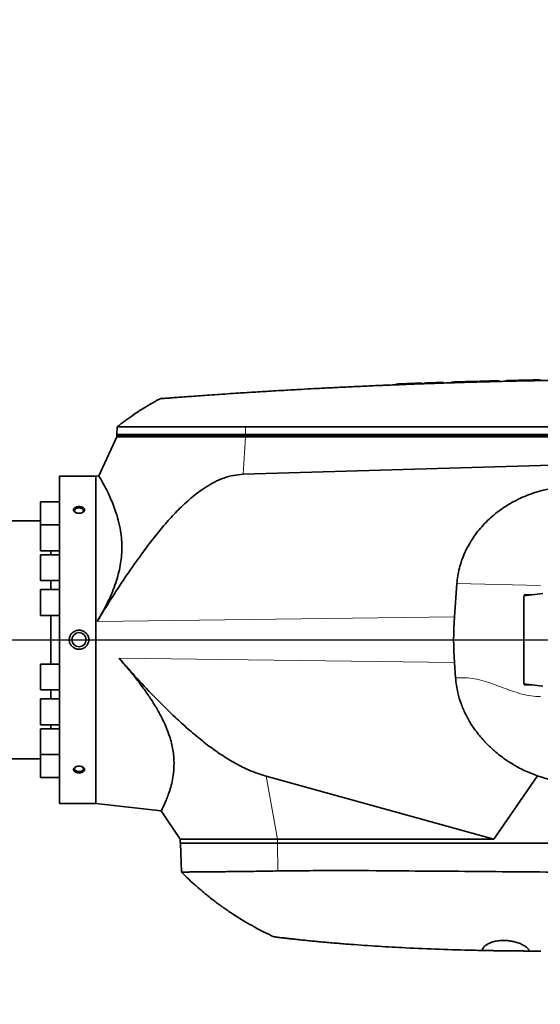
# Model space of a CAD drawing. Header units: millimetres. Extents: x 0 to 11920, y 0 to 8400.
# Tile 43 of 47: x 9876 to 10249, y 4614 to 5318. Entities that reach past the tile are written whole.
import ezdxf

# ---------------------------------------------------------------- set-up
doc = ezdxf.new("R2010")
doc.units = ezdxf.units.MM
doc.header["$LTSCALE"] = 20
doc.layers.add('THICK_LINE', color=7, linetype='Continuous')
doc.styles.add('SLDTEXTSTYLE0', font='TXT', dxfattribs={"width": 0.605})
doc.dimstyles.new('SLDDIMSTYLE0', dxfattribs={"dimtxt": 70, "dimasz": 70, "dimexe": 0, "dimexo": 0.0625, "dimgap": 17.5, "dimtad": 1, "dimdec": 4, "dimlfac": 20, "dimzin": 12, "dimdsep": 46, "dimtxsty": 'SLDTEXTSTYLE0', "dimsah": 1, "dimcen": 0.09, "dimadec": 1, "dimazin": 3, "dimtfac": 1, "dimtofl": 0, "dimtmove": 0, "dimatfit": 3, "dimfxl": 1, "dimfrac": 2, "dimtolj": 1, "dimtzin": 12, "dimarcsym": 0})
doc.dimstyles.new('SLDDIMSTYLE1', dxfattribs={"dimtxt": 70, "dimasz": 70, "dimexe": 0, "dimexo": 0.0625, "dimgap": 17.5, "dimtad": 1, "dimdec": 1, "dimrnd": 1e-09, "dimzin": 12, "dimdsep": 46, "dimtxsty": 'SLDTEXTSTYLE0', "dimsah": 1, "dimcen": 0, "dimadec": 0, "dimazin": 3, "dimtfac": 1, "dimtofl": 0, "dimtmove": 0, "dimatfit": 3, "dimfxl": 1, "dimfrac": 2, "dimtolj": 1, "dimtzin": 12, "dimarcsym": 0})

# ---------------------------------------------------------------- blocks, each defined once
blk = doc.blocks.new('_D')
at = {"layer": 'THICK_LINE'}
for p, q in [((10790.83, 4875.03), (11665.94, 4875.03)), ((5806.54, 4370.76), (5712.48, 4354.17))]:
    blk.add_line(p, q, dxfattribs=at)
blk.add_arc((8666.42, 4875.03), 2969.52, 190, 0, dxfattribs=at)
for points in [[(11635.94, 4875.03), (11625.12, 4805.15), (11645.11, 4804.92)], [(5742.02, 4359.38), (5745.16, 4288.74), (5764.82, 4292.44)]]:
    blk.add_solid(points, dxfattribs=at)
at = {"layer": 'THICK_LINE', "insert": (8818.29, 1998.04), "char_height": 70, "attachment_point": 1, "rotation": 5, "style": 'SLDTEXTSTYLE0'}
blk.add_mtext('170°', dxfattribs=at)
blk = doc.blocks.new('_D_1')
at = {"layer": 'THICK_LINE'}
for p, q in [((5806.54, 5379.3), (5711.99, 5395.98)), ((10790.83, 4875.03), (11666.43, 4875.03))]:
    blk.add_line(p, q, dxfattribs=at)
blk.add_arc((8666.42, 4875.03), 2970.01, 0, 170, dxfattribs=at)
for points in [[(5741.54, 5390.77), (5764.33, 5457.7), (5744.68, 5461.41)], [(11636.43, 4875.03), (11645.61, 4945.14), (11625.61, 4944.91)]]:
    blk.add_solid(points, dxfattribs=at)
at = {"layer": 'THICK_LINE', "insert": (8834.06, 7932.3), "char_height": 70, "attachment_point": 1, "rotation": 355, "style": 'SLDTEXTSTYLE0'}
blk.add_mtext('170°', dxfattribs=at)
blk = doc.blocks.new('_D_3')
at = {"layer": 'THICK_LINE'}
blk.add_line((10389.85, 7162.45), (8666.42, 4875.03), dxfattribs=at)
blk.add_solid([(10389.85, 7162.45), (10339.74, 7112.56), (10355.71, 7100.53)], dxfattribs=at)
at = {"layer": 'THICK_LINE', "insert": (9370.25, 5959.08), "char_height": 70, "attachment_point": 1, "rotation": 53.00438, "style": 'SLDTEXTSTYLE0'}
blk.add_mtext('R2864', dxfattribs=at)

msp = doc.modelspace()

# ---------------------------------------------------------------- linework, layer by layer
at = {"color": 7, "linetype": 'Continuous', "lineweight": 35}
for p, q in [((10219.175742, 5060.1484395), (10219.175742, 5059.6484395)), ((10224.419742, 5060.2740194), (10224.419742, 5059.7740194)), ((10233.0070757, 5060.4667427), (10233.4454082, 5060.4761498)), ((10233.0070757, 5060.4667427), (10233.0070757, 5059.9667427)), ((10233.4454082, 5060.4761498), (10233.4454082, 5059.9761498)), ((10242.032742, 5060.6520122), (10242.032742, 5060.1520122)), ((10248.416742, 5060.7723571), (10248.416742, 5060.2723571)), ((10145.4177444, 5057.7499804), (10145.4177444, 5057.2482915)), ((10148.098401, 5057.8559099), (10148.098401, 5057.3559099)), ((10149.0260484, 5057.8929165), (10149.6357419, 5057.9170884)), ((10149.0260484, 5057.8929165), (10149.0260484, 5057.3929165)), ((10149.6357419, 5057.9173698), (10149.6357419, 5057.4215248)), ((10164.170742, 5058.4705658), (10160.237742, 5058.3253565)), ((10164.170742, 5058.4705658), (10164.170742, 5057.9705658)), ((10165.424742, 5058.5161559), (10165.424742, 5058.0161559)), ((10179.389742, 5059.00072), (10179.389742, 5058.50072)), ((10185.2037445, 5059.1902968), (10185.2037445, 5058.690235)), ((10187.884401, 5059.2746988), (10187.884401, 5058.7746988)), ((10188.8120484, 5059.3036667), (10189.4217419, 5059.3225554)), ((10188.8120484, 5059.3036667), (10188.8120484, 5058.8036667)), ((10189.4217419, 5059.3227859), (10189.4217419, 5058.8260324)), ((10194.8627175, 5059.4879639), (10195.0150243, 5059.4925546)), ((10203.956742, 5059.7501015), (10200.023742, 5059.6389638)), ((10203.956742, 5059.7501015), (10203.956742, 5059.2501015)), ((10205.210742, 5059.7848289), (10205.210742, 5059.2848289)), ((9946.1396035, 5027.2046715), (9945.9589141, 5022.0304045)), ((9945.9239933, 5020.0304045), (9932.948475, 4992.2043156)), ((9945.9589141, 5022.0304045), (9945.9239933, 5021.0304045)), ((9945.9239933, 5021.0304045), (9945.9239933, 5020.0304045)), ((10037.8821389, 5021.0304045), (9945.9239933, 5021.0304045)), ((9945.9239933, 5020.0304045), (10037.8821389, 5020.0304045)), ((10357.737726, 5021.0304045), (10037.8821389, 5021.0304045)), ((10037.8821389, 5020.0304045), (10363.9239933, 5020.0304045)), ((10291.8148436, 5000.8230357), (10036.334266, 4993.3057137)), ((9930.9239933, 4992.0304045), (9904.9239933, 4992.0304045)), ((9904.9239933, 4758.0304045), (9904.9239933, 4992.0304045)), ((9933.0243217, 4992.2697067), (9930.9239933, 4992.0304045)), ((9930.9239933, 4992.0304045), (9930.9239933, 4758.0304045)), ((9904.9239933, 4973.4810211), (9891.4239933, 4973.4810211)), ((9891.4239933, 4957.1124029), (9891.4239933, 4973.4810211)), ((9891.4239933, 4960.0304045), (9720.5748384, 4960.0304045)), ((9904.9239933, 4957.1124029), (9891.4239933, 4957.1124029)), ((9891.4239933, 4938.6124029), (9891.4239933, 4957.1124029)), ((9891.4239933, 4938.6124029), (9904.9239933, 4938.6124029)), ((9904.9239933, 4935.7804045), (9891.4239933, 4935.7804045)), ((9891.4239933, 4917.2804045), (9891.4239933, 4935.7804045)), ((9898.6925298, 4938.6124029), (9898.6925298, 4935.7804045)), ((9891.4239933, 4917.2804045), (9904.9239933, 4917.2804045)), ((9898.6925298, 4917.2804045), (9898.6925298, 4910.9387661)), ((10189.0012645, 4915.2134148), (10187.2646839, 4891.3278682)), ((9904.9239933, 4910.9387661), (9891.4239933, 4910.9387661)), ((9891.4239933, 4892.4387661), (9891.4239933, 4910.9387661)), ((10250.3938955, 4908.1172764), (10236.9324977, 4906.5322835)), ((10236.9324977, 4875.0304045), (10236.9324977, 4906.5322835)), ((10237.4218101, 4907.4587666), (10242.6769009, 4907.20865)), ((10237.4218101, 4906.5898969), (10237.4218101, 4907.4587666)), ((10237.4218101, 4907.4587666), (10238.0417892, 4906.6628955)), ((9891.4239933, 4892.4387661), (9904.9239933, 4892.4387661)), ((9898.6925298, 4892.4387661), (9898.6925298, 4857.6220428)), ((10236.9324977, 4843.5285254), (10236.9324977, 4875.0304045)), ((9904.9239933, 4857.6220428), (9891.4239933, 4857.6220428)), ((9891.4239933, 4857.6220428), (9891.4239933, 4839.1220428)), ((10187.2646839, 4858.7329407), (10188.0613969, 4847.7746673)), ((10250.3938955, 4841.9435325), (10236.9324977, 4843.5285254)), ((10237.4218101, 4842.6020423), (10237.4218101, 4843.470912)), ((10237.4218101, 4842.6020423), (10238.0417892, 4843.3979135)), ((10237.4218101, 4842.6020423), (10242.6769009, 4842.8521589)), ((9891.4239933, 4839.1220428), (9904.9239933, 4839.1220428)), ((9898.6925298, 4839.1220428), (9898.6925298, 4832.7804045)), ((9904.9239933, 4832.7804045), (9891.4239933, 4832.7804045)), ((9891.4239933, 4832.7804045), (9891.4239933, 4814.2804045)), ((9891.4239933, 4814.2804045), (9904.9239933, 4814.2804045)), ((9898.6925298, 4814.2804045), (9898.6925298, 4811.448406)), ((9904.9239933, 4811.448406), (9891.4239933, 4811.448406)), ((9891.4239933, 4811.448406), (9891.4239933, 4792.948406)), ((9891.4239933, 4792.948406), (9904.9239933, 4792.948406)), ((9891.4239933, 4792.948406), (9891.4239933, 4776.5797879)), ((9720.5748384, 4790.0304045), (9891.4239933, 4790.0304045)), ((9891.4239933, 4776.5797879), (9904.9239933, 4776.5797879)), ((10052.7666096, 4777.4643921), (10215.3809508, 4732.5304045)), ((10246.643504, 4777.795599), (10215.3809508, 4732.5304045)), ((9904.9239933, 4758.0304045), (9930.9239933, 4758.0304045)), ((9930.9239933, 4758.0304045), (9977.6369689, 4752.7081332)), ((9977.5930728, 4752.7390751), (9991.2239933, 4732.5304045)), ((9991.2239933, 4732.5304045), (9991.2239933, 4729.5304045)), ((10060.8589537, 4732.5304045), (9991.2239933, 4732.5304045)), ((10060.8589537, 4729.5304045), (9991.2239933, 4729.5304045)), ((9991.3287556, 4729.5304045), (9992.0462916, 4708.9828618)), ((10215.3809508, 4732.5304045), (10060.8589537, 4732.5304045)), ((10283.470927, 4729.5304045), (10060.8589537, 4729.5304045)), ((10248.9239933, 4652.5304045), (10240.7240475, 4652.5466425))]:
    msp.add_line(p, q, dxfattribs=at)
at = {"color": 8, "linetype": 'Continuous', "lineweight": 18}
for p, q in [((10160.237742, 5058.3253565), (10160.237742, 5057.8253565)), ((10200.023742, 5059.6389638), (10200.023742, 5059.1389638)), ((10037.9092529, 5027.2815546), (10037.8864763, 5022.0304045)), ((10037.8864763, 5022.0304045), (9945.9589141, 5022.0304045)), ((10036.334266, 4993.3057137), (10037.8821389, 5020.0304045)), ((10037.8864763, 5022.0304045), (10037.8821389, 5021.0304045)), ((10037.8821389, 5021.0304045), (10037.8821389, 5020.0304045)), ((10357.7420635, 5022.0304045), (10037.8864763, 5022.0304045)), ((10248.8391977, 4913.7217499), (10189.0012645, 4915.2134148)), ((10187.2646839, 4891.3278682), (9931.8046139, 4888.0834537)), ((10187.2646839, 4858.7329407), (9947.557252, 4861.7772923)), ((10052.7666096, 4777.4643921), (10060.8589537, 4732.5304045)), ((10060.8589537, 4729.5304045), (10060.8589537, 4732.5304045)), ((10061.0709664, 4709.7916802), (10060.8869253, 4729.5304045))]:
    msp.add_line(p, q, dxfattribs=at)
at = {"color": 7, "linetype": 'Continuous', "lineweight": 35, "flags": 128}
for points in [[(10357.7645055, 5027.2044238), (10197.0487074, 5027.2402294), (10037.9092529, 5027.2815546)], [(9916.8399112, 4965.7395933), (9916.5328906, 4965.9177459), (9915.94773, 4966.4629861), (9915.6850937, 4967.0943491), (9915.7734425, 4967.7434171), (9916.2032023, 4968.3398533), (9916.927802, 4968.8190248), (9917.86872, 4969.1290057), (9918.9239933, 4969.2362049)], [(9918.9239933, 4969.2362049), (9919.9792666, 4969.1290057), (9920.9201846, 4968.8190248), (9921.6447844, 4968.3398533), (9922.0745442, 4967.7434171), (9922.1628929, 4967.0943491), (9921.9002566, 4966.4629861), (9921.315096, 4965.9177459), (9921.0080754, 4965.7395933)], [(9916.8399112, 4784.3212156), (9916.5328906, 4784.1430631), (9915.94773, 4783.5978229), (9915.6850937, 4782.9664598), (9915.7734425, 4782.3173918), (9916.2032023, 4781.7209556), (9916.927802, 4781.2417842), (9917.86872, 4780.9318032), (9918.9239933, 4780.824604)], [(9918.9239933, 4780.824604), (9919.9792666, 4780.9318032), (9920.9201846, 4781.2417842), (9921.6447844, 4781.7209556), (9922.0745442, 4782.3173918), (9922.1628929, 4782.9664598), (9921.9002566, 4783.5978229), (9921.315096, 4784.1430631), (9921.0080754, 4784.3212156)]]:
    msp.add_lwpolyline(points, dxfattribs=at)
at = {"color": 7, "linetype": 'Continuous', "lineweight": 35}
msp.add_circle((9918.9239933, 4875.0304045), 5.1, dxfattribs=at)
for start, end in [(91.4044882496, 91.578489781), (91.2321649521, 91.3391523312), (91.1197211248, 91.2267039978), (91.0401904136, 91.1197211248), (92.1389527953, 92.2902686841), (91.9002546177, 92.0743018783), (91.6431225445, 91.7943934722)]:
    msp.add_arc((10331.9239933, 461.5304045), 4600, start, end, dxfattribs=at)
msp.add_ellipse((10297.872744, 4875.0304045), major_axis=(0, 158.3023444), ratio=0.7024465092, start_param=1.4676620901, end_param=1.6739305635, dxfattribs=at)
for points, knots in [([(10331.9239933, 5061.0304045), (10325.2442794, 5061.0220394), (10312.2351916, 5061.0057479), (10293.2474229, 5060.8792542), (10275.3112669, 5060.693232), (10258.4268688, 5060.4528604), (10242.6792063, 5060.1729731), (10228.0558586, 5059.8647082), (10214.5443473, 5059.538691), (10202.0472669, 5059.2017824), (10190.114778, 5058.8489563), (10178.8452427, 5058.48715), (10168.336982, 5058.1242412), (10159.1378141, 5057.7867996), (10151.2474885, 5057.4826808), (10144.6657688, 5057.2186226), (10139.9203003, 5057.0221044), (10136.7115674, 5056.8865484), (10134.7954021, 5056.804689), (10133.501982, 5056.7489589), (10132.7968855, 5056.7184314), (10132.5279374, 5056.7067661), (10132.4175948, 5056.7019765), (10132.3705918, 5056.6999357), (10132.3502101, 5056.6990506), (10132.3413001, 5056.6986637), (10132.337391, 5056.6984939), (10132.3355133, 5056.6984123), (10128.2244412, 5056.5198691), (10120.2273045, 5056.1618043), (10108.5684196, 5055.6092906), (10097.5805032, 5055.0614301), (10087.3532813, 5054.5277218), (10078.8442328, 5054.0653839), (10071.5603072, 5053.6575156), (10064.9185056, 5053.2765528), (10058.1223308, 5052.876275), (10051.4465194, 5052.4730554), (10045.1816411, 5052.0860362), (10038.9931431, 5051.6952931), (10032.2635297, 5051.2613438), (10025.0617978, 5050.7858873), (10017.5531511, 5050.2775028), (10010.4645776, 5049.786173), (10003.8774431, 5049.3197138), (9997.8637167, 5048.8855283), (9992.4986977, 5048.4914519), (9987.8442527, 5048.1444479), (9983.947405, 5047.8502566), (9980.8690999, 5047.6154998), (9978.6073539, 5047.4416762), (9977.3203118, 5047.3422664), (9976.786414, 5047.3009345), (9976.9338463, 5047.31234), (9976.9387241, 5047.3127173)], [0, 0, 0, 0, 0.0501984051, 0.0977639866, 0.1426967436, 0.1849966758, 0.2246637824, 0.2610598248, 0.2949162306, 0.3262329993, 0.3550101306, 0.3846286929, 0.4109677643, 0.4340273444, 0.4538074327, 0.4703080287, 0.4835291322, 0.4895004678, 0.4944433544, 0.4979423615, 0.4992296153, 0.4997471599, 0.4999654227, 0.5000596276, 0.5001007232, 0.5001187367, 0.5001266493, 0.5001301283, 0.5001328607, 0.5310507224, 0.5602892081, 0.5878483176, 0.6137280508, 0.6372519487, 0.6518884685, 0.668553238, 0.6872462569, 0.7030556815, 0.718797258, 0.7344815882, 0.7501623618, 0.7708556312, 0.7916787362, 0.8124468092, 0.8331311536, 0.8539409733, 0.8747297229, 0.8954134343, 0.9161867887, 0.9370097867, 0.9576884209, 0.9784569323, 0.9992872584, 1, 1, 1, 1]), ([(10145.4686119, 5057.7499804), (10145.4642324, 5057.7498029), (10145.4564101, 5057.749486), (10145.697973, 5057.7592826), (10146.0968438, 5057.7754285), (10146.8157565, 5057.8044936), (10147.6689157, 5057.8386935), (10148.098401, 5057.8559099)], [0, 0, 0, 0, 0.1831075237, 0.3270474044, 0.473087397, 0.7347491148, 1, 1, 1, 1]), ([(10149.6416173, 5057.9173698), (10149.6397878, 5057.9172973), (10149.6287716, 5057.9168604), (10149.6810231, 5057.9189327), (10149.8034232, 5057.9237848), (10150.0072653, 5057.9318581), (10150.3725709, 5057.946307), (10150.8801752, 5057.9663387), (10151.5180812, 5057.9914121), (10152.0581127, 5058.0125779), (10152.6526852, 5058.0358084), (10153.3077038, 5058.0613113), (10154.2429351, 5058.0975848), (10155.2685486, 5058.1371264), (10156.3587589, 5058.1788665), (10157.1682502, 5058.2097112), (10158.2004696, 5058.2488591), (10159.2134951, 5058.2870499), (10159.98042, 5058.3157327), (10160.237742, 5058.3253565)], [0, 0, 0, 0, 0.0106150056, 0.0639175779, 0.1176474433, 0.1722593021, 0.2251457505, 0.3321348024, 0.3867477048, 0.4396585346, 0.4929387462, 0.5467912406, 0.6014286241, 0.7076080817, 0.7615018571, 0.8161813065, 0.8617339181, 0.9536083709, 1, 1, 1, 1]), ([(10185.2150503, 5059.1902968), (10185.2117594, 5059.1901918), (10185.1968492, 5059.1897161), (10185.2829528, 5059.1924639), (10185.4782513, 5059.1986901), (10185.7862216, 5059.2084922), (10186.3119901, 5059.225181), (10186.9967667, 5059.2468487), (10187.6612169, 5059.2676962), (10187.884401, 5059.2746988)], [0, 0, 0, 0, 0.0403694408, 0.1829025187, 0.3265812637, 0.4726183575, 0.6031267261, 0.8666930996, 1, 1, 1, 1]), ([(10189.4276184, 5059.3227859), (10189.4257885, 5059.3227292), (10189.4147661, 5059.3223876), (10189.4670372, 5059.3240077), (10189.5894979, 5059.327801), (10189.7934747, 5059.3341122), (10190.0676962, 5059.3425822), (10190.4105631, 5059.3531497), (10190.8251922, 5059.3658948), (10191.3052024, 5059.3806024), (10192.0258205, 5059.402602), (10192.8640361, 5059.4280431), (10194.0312258, 5059.4631993), (10195.0572542, 5059.4938664), (10196.1477156, 5059.5261676), (10196.9571119, 5059.5499955), (10197.9886478, 5059.5801798), (10199.0006006, 5059.6095625), (10199.7666998, 5059.6315774), (10200.023742, 5059.6389638)], [0, 0, 0, 0, 0.0106149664, 0.0639383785, 0.1176892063, 0.1723222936, 0.2252795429, 0.2786073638, 0.3323625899, 0.3869998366, 0.43992567, 0.5469945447, 0.6016484, 0.7078285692, 0.7617231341, 0.816403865, 0.8619019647, 0.9536652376, 1, 1, 1, 1]), ([(9976.9239933, 5047.3115777), (9976.2019983, 5046.9263945), (9974.8910927, 5046.2270284), (9973.1380317, 5045.2590112), (9971.7870057, 5044.4986681), (9970.6883059, 5043.8704509), (9969.5607044, 5043.2173359), (9968.1161854, 5042.3670375), (9965.7609241, 5040.9496256), (9962.3112934, 5038.7961994), (9957.6253428, 5035.7015302), (9952.0049496, 5031.7549789), (9948.0609204, 5028.6906813), (9945.9239933, 5027.0304045)], [0, 0, 0, 0, 0.0661759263, 0.1201537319, 0.1619419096, 0.1915459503, 0.222503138, 0.2673214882, 0.3270973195, 0.4447995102, 0.5961524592, 0.7811900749, 1, 1, 1, 1]), ([(10037.9092529, 5027.2815546), (10035.1996134, 5027.2788303), (10029.7645501, 5027.2733659), (10021.7395211, 5027.2667678), (10013.8438712, 5027.2584671), (10006.1365549, 5027.2518071), (9998.597585, 5027.244613), (9991.2889613, 5027.2379746), (9984.2700471, 5027.2321819), (9977.6502731, 5027.2258786), (9971.5731298, 5027.2216404), (9966.0827831, 5027.2161869), (9961.2121753, 5027.2134257), (9956.9285397, 5027.2089562), (9953.3307627, 5027.2072964), (9950.4434223, 5027.2042674), (9948.261387, 5027.2034577), (9946.8299452, 5027.2018638), (9946.1434535, 5027.2015265), (9946.209175, 5027.201541), (9946.2291233, 5027.2015454)], [0, 0, 0, 0, 0.0542140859, 0.1087439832, 0.1636165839, 0.2188038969, 0.274346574, 0.331835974, 0.3897274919, 0.4482417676, 0.5076091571, 0.5650978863, 0.6229887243, 0.6815022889, 0.7408689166, 0.798357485, 0.8562481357, 0.9147615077, 0.9741278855, 1, 1, 1, 1]), ([(10036.334266, 4993.3057137), (10033.978898, 4993.1145466), (10029.2659812, 4992.7320355), (10022.3812992, 4990.7232732), (10015.7890536, 4987.8417888), (10009.526323, 4984.2030464), (10002.2811776, 4979.0654881), (9994.2418018, 4972.2532353), (9985.6195517, 4963.6308963), (9977.5708077, 4954.4339757), (9969.9831638, 4944.8501789), (9961.4049506, 4933.2906796), (9951.9091601, 4919.7181636), (9941.6441899, 4904.0338922), (9935.0843906, 4893.4001337), (9931.8046139, 4888.0834537)], [0, 0, 0, 0, 0.0464321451, 0.0929072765, 0.1400293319, 0.1873475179, 0.2345982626, 0.3138982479, 0.3934004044, 0.4732023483, 0.5531212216, 0.6327717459, 0.7551578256, 0.877583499, 1, 1, 1, 1]), ([(9933.0364458, 4992.1632949), (9933.029472, 4992.1750552), (9933.0105128, 4992.2070269), (9933.5115054, 4991.3631241), (9934.4063461, 4989.8270459), (9935.6204446, 4987.6872059), (9937.1383063, 4984.9047692), (9938.9249413, 4981.4478136), (9940.9136814, 4977.3025678), (9943.0191462, 4972.4388096), (9945.1064819, 4966.8734972), (9947.0820476, 4960.3856074), (9948.5547009, 4953.587853), (9949.3943825, 4946.6417833), (9949.5954324, 4940.3775077), (9949.2526788, 4934.1799717), (9948.4307485, 4928.1598592), (9947.0796513, 4921.9695835), (9945.1888936, 4915.6262913), (9942.7785263, 4909.1943597), (9939.8887033, 4902.7202275), (9936.5909791, 4896.278727), (9933.8233168, 4891.4137172), (9932.1766361, 4888.6971804), (9931.8046139, 4888.0834537)], [0, 0, 0, 0, 0.0337802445, 0.0918351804, 0.1425426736, 0.1939157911, 0.2456162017, 0.29796766, 0.351942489, 0.4062405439, 0.4615595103, 0.5172671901, 0.578629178, 0.6240269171, 0.669869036, 0.707945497, 0.7463262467, 0.785092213, 0.8241862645, 0.8645120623, 0.9051696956, 0.9462512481, 0.9878569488, 1, 1, 1, 1]), ([(10189.0012645, 4915.2134148), (10189.1819825, 4917.0471189), (10189.5448274, 4920.7288232), (10190.7122229, 4926.2212643), (10192.3385333, 4931.671301), (10194.4362146, 4936.9621092), (10196.9404563, 4942.0230732), (10199.8151446, 4946.8420651), (10203.0787124, 4951.4657836), (10206.7693957, 4955.9395627), (10210.8744801, 4960.2162178), (10215.3910516, 4964.266526), (10220.2378254, 4968.0082398), (10225.5403094, 4971.519578), (10231.2775712, 4974.7326827), (10237.4641604, 4977.6001097), (10243.9108649, 4980.0147175), (10251.8462296, 4982.3009887), (10261.3479542, 4984.1415844), (10268.6678042, 4984.4160535), (10272.3546414, 4984.5542972)], [0, 0, 0, 0, 0.0466269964, 0.0936175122, 0.1417177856, 0.1901828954, 0.2370963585, 0.2840127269, 0.3315133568, 0.3795925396, 0.430010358, 0.4807221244, 0.5323081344, 0.5841757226, 0.640907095, 0.6979804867, 0.7560935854, 0.8145517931, 0.9065940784, 1, 1, 1, 1]), ([(9915.8832767, 4969.3863972), (9915.9488154, 4969.4290078), (9916.1466071, 4969.5576042), (9916.4487488, 4969.7076214), (9916.7848311, 4969.8416719), (9917.0639528, 4969.934689), (9917.3668621, 4970.0170044), (9917.6837789, 4970.0849537), (9918.1183342, 4970.15461), (9918.5679381, 4970.1923382), (9919.0216291, 4970.1971728), (9919.4750935, 4970.1797063), (9919.9247839, 4970.1288466), (9920.3587714, 4970.0455152), (9920.779033, 4969.9406173), (9921.1739124, 4969.8048182), (9921.53422, 4969.6410334), (9921.7852151, 4969.5046491), (9922.0136491, 4969.3568403), (9922.2183045, 4969.1991269), (9922.4014741, 4969.0292124), (9922.5579366, 4968.851154), (9922.7297989, 4968.6057237), (9922.8483153, 4968.3477084), (9922.9138433, 4968.0671638), (9922.9347068, 4967.7839102), (9922.8941585, 4967.5168691), (9922.8089942, 4967.2709582), (9922.6645409, 4966.9648183), (9922.4131071, 4966.6427364), (9922.0125547, 4966.2982733), (9921.7082882, 4966.098527), (9921.3910626, 4965.9325319), (9921.1440187, 4965.821043), (9920.8590387, 4965.7134261), (9920.5577617, 4965.6199318), (9920.1400729, 4965.5165157), (9919.7016037, 4965.4461512), (9919.2530418, 4965.4108986), (9918.940399, 4965.403165), (9918.5713613, 4965.4112786), (9918.1179449, 4965.4484454), (9917.6488969, 4965.5295284), (9917.2519816, 4965.6306972), (9916.9478856, 4965.7275407), (9916.6546857, 4965.8414156), (9916.2896934, 4966.0118448), (9915.9614083, 4966.2100149), (9915.6780484, 4966.4303515), (9915.4896157, 4966.6056858), (9915.3275252, 4966.7882061), (9915.1922008, 4966.9760016), (9915.0820427, 4967.1717641), (9915.0004001, 4967.3706369), (9914.9115439, 4967.7038658), (9914.9160942, 4968.0399974), (9915.0510237, 4968.4938045), (9915.2273225, 4968.7875582), (9915.4998643, 4969.0828022), (9915.6776902, 4969.2410886), (9915.8317005, 4969.3499431), (9915.8832767, 4969.3863972)], [0, 0, 0, 0, 0.011734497, 0.0354139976, 0.0473770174, 0.0606680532, 0.0740502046, 0.0875725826, 0.1012864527, 0.1282880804, 0.1419908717, 0.1558906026, 0.1829729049, 0.1968700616, 0.2108704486, 0.2379680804, 0.2517267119, 0.2656914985, 0.2790424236, 0.2924889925, 0.3060850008, 0.3198866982, 0.3330311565, 0.3595932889, 0.3731664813, 0.3893765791, 0.4157115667, 0.4257198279, 0.438653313, 0.4780015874, 0.4942816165, 0.5207166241, 0.5307572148, 0.5439688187, 0.5572706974, 0.570711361, 0.5843414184, 0.6112411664, 0.6248912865, 0.6387363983, 0.6488761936, 0.6693463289, 0.6936548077, 0.7071952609, 0.7208315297, 0.7346171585, 0.7486082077, 0.7755035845, 0.7891611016, 0.8030249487, 0.816226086, 0.8295217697, 0.8429649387, 0.8566108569, 0.8696237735, 0.9092768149, 0.922208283, 0.9615538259, 0.9711051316, 0.990323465, 1, 1, 1, 1]), ([(9925.9239933, 4875.0304045), (9925.921376, 4875.1719983), (9925.9164323, 4875.4394521), (9925.8664636, 4875.9585134), (9925.7349476, 4876.6906713), (9925.4825288, 4877.4549564), (9925.0898353, 4878.2866243), (9924.6887894, 4878.9189188), (9924.2126553, 4879.4972434), (9923.6857412, 4880.0397698), (9923.0895455, 4880.5186977), (9922.272964, 4881.0240354), (9921.5633664, 4881.3500967), (9920.8172567, 4881.5872954), (9920.2395847, 4881.7195349), (9919.6514426, 4881.8038127), (9919.0552376, 4881.8396596), (9918.4510562, 4881.8255606), (9917.8498768, 4881.7604246), (9917.2587906, 4881.6456232), (9916.6788906, 4881.4819259), (9916.1081105, 4881.2671338), (9915.6001004, 4881.023985), (9915.0214028, 4880.6907543), (9914.5168392, 4880.3297459), (9914.0407172, 4879.9109238), (9913.5724442, 4879.4366555), (9913.1477128, 4878.8979901), (9912.7771554, 4878.2987888), (9912.4368035, 4877.63421), (9912.1748624, 4876.9065147), (9912.0130505, 4876.1576666), (9911.9378116, 4875.5918853), (9911.9286105, 4875.218015), (9911.9239933, 4875.0304045)], [0, 0, 0, 0, 0.01959609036, 0.03701468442, 0.07212718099, 0.12237510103, 0.14785637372, 0.1993880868, 0.22548671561, 0.25149780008, 0.30402478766, 0.33081682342, 0.38438721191, 0.41156203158, 0.43911440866, 0.46632348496, 0.4937183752, 0.52169819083, 0.54987989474, 0.57732271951, 0.60495719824, 0.63320003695, 0.66165501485, 0.68282994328, 0.72562039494, 0.74726630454, 0.77058748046, 0.8178501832, 0.84183738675, 0.86806136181, 0.92113887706, 0.9482627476, 0.97403792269, 1, 1, 1, 1]), ([(9911.9239933, 4875.0304045), (9911.942334, 4874.6535151), (9911.9740421, 4874.0019368), (9912.2411431, 4872.9127265), (9912.6113702, 4872.0313938), (9913.1058335, 4871.227205), (9913.5634852, 4870.6324397), (9914.0919535, 4870.0922766), (9914.6786539, 4869.6067447), (9915.319492, 4869.1810361), (9916.1627197, 4868.7544311), (9916.9880465, 4868.4743168), (9917.7610457, 4868.3144374), (9918.3548081, 4868.2425436), (9918.9519158, 4868.2201704), (9919.5512335, 4868.2472256), (9920.153272, 4868.3252718), (9920.7458738, 4868.4541063), (9921.3220663, 4868.6313633), (9921.880895, 4868.8559224), (9922.4251587, 4869.1305928), (9922.9402651, 4869.4495508), (9923.42058, 4869.8073886), (9923.8660373, 4870.2019953), (9924.2809249, 4870.6391668), (9924.8020859, 4871.2958564), (9925.3014652, 4872.1473601), (9925.6539059, 4873.093423), (9925.8340877, 4873.8775192), (9925.9126264, 4874.488537), (9925.9207301, 4874.8748462), (9925.9239933, 4875.0304045)], [0, 0, 0, 0, 0.0520990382, 0.0900704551, 0.1546828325, 0.1834655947, 0.2206508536, 0.2583631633, 0.2878698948, 0.3259878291, 0.3646438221, 0.4184598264, 0.4460472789, 0.4738289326, 0.501158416, 0.5286758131, 0.5567863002, 0.5851021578, 0.6125334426, 0.6401576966, 0.6683960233, 0.6968491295, 0.723951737, 0.7512489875, 0.7791692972, 0.8073089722, 0.8672358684, 0.91493297, 0.9465282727, 0.9784681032, 1, 1, 1, 1]), ([(9947.557252, 4861.7772923), (9951.8599235, 4856.9189931), (9960.4657306, 4847.2018707), (9973.8418012, 4833.0521873), (9985.9484926, 4821.1480648), (9996.6447596, 4811.3662158), (10005.8032365, 4803.5914073), (10015.3459552, 4796.299854), (10025.3203671, 4789.6565012), (10034.9355575, 4784.3299489), (10044.0844368, 4780.1672798), (10049.8642277, 4778.3679462), (10052.7666096, 4777.4643921)], [0, 0, 0, 0, 0.1425752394, 0.285165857, 0.4276885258, 0.5154893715, 0.6035749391, 0.6915638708, 0.7792663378, 0.8667449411, 0.9330845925, 1, 1, 1, 1]), ([(9977.6444446, 4752.7737259), (9977.6341823, 4752.7538591), (9977.5638598, 4752.6177219), (9977.8663351, 4753.2006097), (9978.5208875, 4754.4930379), (9979.5135215, 4756.5363014), (9980.769966, 4759.3047273), (9982.2220401, 4762.8426206), (9983.7432954, 4767.1429196), (9985.1859735, 4772.2551226), (9986.3403151, 4778.2099692), (9986.8474821, 4784.0596688), (9986.7802659, 4789.3965974), (9986.3820206, 4793.9352237), (9985.5903105, 4798.7044836), (9984.3822622, 4803.6224529), (9982.7586547, 4808.6398023), (9980.7413903, 4813.7075266), (9978.3407274, 4818.8298171), (9975.1879875, 4824.7302363), (9971.1387331, 4831.390392), (9966.1154413, 4838.7441982), (9960.6596902, 4846.0363772), (9954.4883639, 4853.7485294), (9950.0103497, 4858.935708), (9947.557252, 4861.7772923)], [0, 0, 0, 0, 0.0096715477, 0.0662745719, 0.1170703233, 0.1682089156, 0.220370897, 0.272867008, 0.3260347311, 0.3795620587, 0.4343671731, 0.4897663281, 0.5217445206, 0.5539179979, 0.5863194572, 0.6189749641, 0.6509671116, 0.6831994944, 0.7156541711, 0.7483049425, 0.7956121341, 0.8436268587, 0.8919386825, 0.9408030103, 1, 1, 1, 1]), ([(10246.643504, 4777.795599), (10243.4590503, 4778.9965332), (10237.0794296, 4781.402442), (10228.0951739, 4786.3505349), (10219.6489361, 4792.1699177), (10211.8867326, 4798.9087444), (10204.9167984, 4806.4720062), (10199.3073849, 4814.2202395), (10195.0113851, 4821.9285188), (10191.8447566, 4829.3828393), (10189.797075, 4836.2764714), (10188.5760903, 4842.431609), (10188.2329594, 4845.9936686), (10188.0613969, 4847.7746673)], [0, 0, 0, 0, 0.1058568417, 0.2120698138, 0.3179662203, 0.4241749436, 0.5307090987, 0.6368196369, 0.7205901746, 0.8045997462, 0.8883257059, 0.9441638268, 1, 1, 1, 1]), ([(9915.7816016, 4780.7465329), (9915.7223629, 4780.7924448), (9915.5435589, 4780.9310234), (9915.3469941, 4781.1356503), (9915.1844493, 4781.35763), (9915.045054, 4781.6006197), (9914.9549056, 4781.8623282), (9914.9194841, 4782.144671), (9914.9285427, 4782.4283009), (9914.9968194, 4782.693509), (9915.1143188, 4782.9518243), (9915.2665145, 4783.2041478), (9915.4732722, 4783.4435333), (9915.70689, 4783.6531499), (9915.9650613, 4783.8527332), (9916.2831216, 4784.0449608), (9916.6364499, 4784.2112847), (9916.9187444, 4784.3226828), (9917.2147662, 4784.4192402), (9917.5256894, 4784.5009436), (9917.9539865, 4784.5878563), (9918.399711, 4784.640739), (9918.8519782, 4784.6579842), (9919.1932379, 4784.6526898), (9919.5318142, 4784.6292927), (9919.8662836, 4784.5881315), (9920.1980496, 4784.528546), (9920.5199995, 4784.4513542), (9920.8283896, 4784.3578921), (9921.1216837, 4784.2491609), (9921.4023694, 4784.1239297), (9921.7485016, 4783.9396711), (9922.0550031, 4783.7294705), (9922.3142618, 4783.4992499), (9922.4836574, 4783.3175396), (9922.6732159, 4783.0676051), (9922.8101622, 4782.8058703), (9922.8954489, 4782.5228445), (9922.9360732, 4782.2383501), (9922.9139418, 4781.9718156), (9922.8455641, 4781.7276844), (9922.7220135, 4781.4249273), (9922.5032719, 4781.1235592), (9922.0874484, 4780.7430747), (9921.7130004, 4780.5022956), (9921.1927708, 4780.2638054), (9920.8096202, 4780.1297639), (9920.2991055, 4779.9987874), (9919.8663382, 4779.9237737), (9919.4212239, 4779.8807257), (9919.0816752, 4779.8647756), (9918.7410884, 4779.8654321), (9918.4021755, 4779.8825371), (9918.0632802, 4779.9165226), (9917.6218129, 4779.9837659), (9917.1963197, 4780.0836334), (9916.7976255, 4780.2139574), (9916.5364017, 4780.3177067), (9916.2465526, 4780.4531305), (9915.9997507, 4780.5916356), (9915.836351, 4780.707658), (9915.7816016, 4780.7465329)], [0, 0, 0, 0, 0.0117431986, 0.035445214, 0.0474246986, 0.0605152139, 0.0869672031, 0.1004825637, 0.1166663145, 0.1429569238, 0.1529476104, 0.1691095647, 0.1953568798, 0.2053277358, 0.2183843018, 0.244755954, 0.2582140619, 0.2714659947, 0.2848085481, 0.2982904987, 0.3119627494, 0.338924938, 0.3526073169, 0.3664858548, 0.3799870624, 0.3935820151, 0.4074734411, 0.4214677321, 0.4349923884, 0.4486129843, 0.4623832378, 0.4763593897, 0.5031817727, 0.5168024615, 0.5306291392, 0.5438000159, 0.5704158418, 0.5840169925, 0.6002464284, 0.6266138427, 0.636634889, 0.6495651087, 0.6889047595, 0.7019090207, 0.7415116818, 0.7546957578, 0.7813595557, 0.7949609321, 0.821814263, 0.8354404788, 0.8492609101, 0.8627915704, 0.8764164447, 0.8901873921, 0.904158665, 0.9313248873, 0.945116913, 0.9591139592, 0.9692649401, 0.9897017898, 1, 1, 1, 1]), ([(10266.5543904, 4773.5327184), (10264.8815144, 4773.6684494), (10261.5267583, 4773.940642), (10256.5192452, 4774.843762), (10251.5316041, 4776.0785113), (10248.2756972, 4777.2222435), (10246.643504, 4777.795599)], [0, 0, 0, 0, 0.2466725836, 0.4946728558, 0.7466783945, 1, 1, 1, 1]), ([(9992.1319271, 4708.9858524), (9992.1190593, 4708.9858607), (9992.083787, 4708.9858835), (9992.7650742, 4708.9933377), (9994.0983117, 4709.0003953), (9996.135227, 4709.012741), (9998.8078052, 4709.0359232), (10002.0949421, 4709.0653772), (10005.9537606, 4709.1006548), (10010.4269767, 4709.1358975), (10015.1101749, 4709.1823338), (10019.8407281, 4709.2315465), (10024.4715571, 4709.2767497), (10029.4134865, 4709.3357573), (10034.6462435, 4709.4009557), (10040.7113786, 4709.4725024), (10047.2599123, 4709.5360542), (10054.2556995, 4709.6892611), (10058.7949056, 4709.7574758), (10061.0709664, 4709.7916802)], [0, 0, 0, 0, 0.0367222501, 0.1006597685, 0.165044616, 0.2301221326, 0.2961482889, 0.3600853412, 0.4244695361, 0.489546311, 0.555571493, 0.6068110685, 0.6584100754, 0.7102429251, 0.7625266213, 0.8150538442, 0.8839142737, 0.9417919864, 1, 1, 1, 1]), ([(9992.111064, 4708.9647751), (9993.4212398, 4707.6513694), (9996.4341725, 4704.6310092), (10001.1170598, 4700.330151), (10005.8390379, 4696.2022729), (10009.928779, 4692.8131073), (10013.3356679, 4690.1068124), (10015.86807, 4688.1640497), (10017.6508694, 4686.8281896), (10018.9083848, 4685.8999121), (10020.0415723, 4685.0742271), (10021.1380416, 4684.2852772), (10022.2497189, 4683.4950862), (10023.6115482, 4682.5392458), (10025.6499122, 4681.1328142), (10028.6790174, 4679.1004572), (10032.8414955, 4676.4207841), (10038.0996297, 4673.2103322), (10044.5099094, 4669.5620766), (10051.2853815, 4665.9651468), (10056.009061, 4663.7651729), (10058.1353536, 4662.7748879)], [0, 0, 0, 0, 0.0686989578, 0.1579828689, 0.2353992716, 0.3009612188, 0.3546715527, 0.3965269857, 0.4191623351, 0.4371747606, 0.4544125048, 0.4710879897, 0.487201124, 0.5049237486, 0.5327054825, 0.5789153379, 0.640009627, 0.7160304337, 0.8070426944, 0.9131431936, 1, 1, 1, 1]), ([(10061.0709664, 4709.7916802), (10067.758945, 4709.8264687), (10081.1351249, 4709.896047), (10107.8827989, 4710.2990169), (10151.6793335, 4709.6640781), (10200.6452493, 4709.539576), (10248.1010549, 4708.9434568), (10271.8273339, 4708.997134), (10283.6900977, 4709.0239718)], [0, 0, 0, 0, 0.0901330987, 0.1802691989, 0.360525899, 0.6802601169, 0.8401351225, 1, 1, 1, 1]), ([(10207.1196881, 4652.9548158), (10204.9691444, 4653.000982), (10186.735703, 4653.3924032), (10161.9565357, 4654.2876326), (10136.0776962, 4655.7222833), (10122.9969889, 4656.5731133), (10114.8373959, 4657.1586656), (10108.3200695, 4657.6615382), (10103.5013969, 4658.0510573), (10098.6723267, 4658.4598371), (10094.0080342, 4658.8731414), (10089.536966, 4659.2868047), (10085.2619106, 4659.6988983), (10081.1498674, 4660.1113804), (10077.2524427, 4660.5175801), (10073.6128455, 4660.9108464), (10070.2531188, 4661.2863026), (10067.204855, 4661.6377454), (10064.5929076, 4661.9475246), (10062.430871, 4662.2100114), (10060.6973838, 4662.4245144), (10059.3553076, 4662.5931999), (10058.501816, 4662.7016829), (10058.0907089, 4662.7542716), (10058.1150825, 4662.7511538), (10058.1235577, 4662.7500697)], [0, 0, 0, 0, 0.0356651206, 0.3023876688, 0.4110460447, 0.4653822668, 0.519725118, 0.5466547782, 0.5738683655, 0.6016416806, 0.6296021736, 0.6565235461, 0.683610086, 0.7112345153, 0.7390558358, 0.7669827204, 0.79512051, 0.8239317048, 0.8529795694, 0.8795821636, 0.9063851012, 0.9338479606, 0.9615510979, 0.9866305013, 1, 1, 1, 1]), ([(10240.7240475, 4652.5466425), (10240.6867754, 4652.6743066), (10240.5746132, 4653.0584836), (10240.2945583, 4653.5780483), (10239.8625633, 4654.1696341), (10239.3789818, 4654.7033969), (10238.7024181, 4655.3081188), (10237.8938229, 4655.9102854), (10236.9686293, 4656.4946288), (10235.9401999, 4657.0533248), (10234.8118209, 4657.5845397), (10233.5677108, 4658.0906382), (10232.2587138, 4658.5467373), (10230.9096021, 4658.9471203), (10229.528708, 4659.2924782), (10228.0719061, 4659.5896711), (10226.1795074, 4659.8882722), (10224.2856768, 4660.0667797), (10222.4441888, 4660.1238187), (10221.1008646, 4660.1061616), (10218.984025, 4659.9863998), (10216.8971003, 4659.6817676), (10214.6409009, 4659.1162992), (10213.3144739, 4658.6620411), (10212.1621662, 4658.1657508), (10211.3464373, 4657.7600325), (10210.5207364, 4657.2758491), (10209.7730569, 4656.758541), (10209.0901448, 4656.1977334), (10208.4846448, 4655.5952425), (10207.9675816, 4654.9525741), (10207.5624359, 4654.2905687), (10207.2663098, 4653.6211935), (10207.1681415, 4653.1750307), (10207.1196881, 4652.9548158)], [0, 0, 0, 0, 0.019739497, 0.0594016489, 0.0793392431, 0.110045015, 0.140963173, 0.1725589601, 0.2043932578, 0.2348891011, 0.2656126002, 0.2970857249, 0.3288331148, 0.3574916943, 0.3863808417, 0.4160404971, 0.4459857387, 0.4980033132, 0.524473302, 0.5514026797, 0.5754002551, 0.6484279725, 0.6785505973, 0.7273871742, 0.7459000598, 0.7719911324, 0.7983885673, 0.8249356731, 0.8517824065, 0.8810445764, 0.9104828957, 0.940457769, 0.9706114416, 1, 1, 1, 1]), ([(10207.098376, 4652.9552512), (10207.0968991, 4652.9552814), (10207.0762659, 4652.955703), (10207.1927943, 4652.9533185), (10207.5070965, 4652.9469324), (10208.0083147, 4652.936821), (10208.7539914, 4652.9220456), (10209.5642712, 4652.9063401), (10210.3189986, 4652.891971), (10211.1993249, 4652.8755742), (10212.1799942, 4652.8577618), (10213.2431648, 4652.8389946), (10214.3785364, 4652.8195745), (10215.5751916, 4652.7997926), (10216.8445741, 4652.7795822), (10218.5956216, 4652.752827), (10220.4322864, 4652.7265603), (10222.3082299, 4652.7016777), (10223.7315878, 4652.6837955), (10225.6246657, 4652.6613302), (10227.5047496, 4652.6409806), (10229.7742966, 4652.6187072), (10231.5197275, 4652.6033233), (10233.1485096, 4652.5904243), (10234.6888538, 4652.579123), (10236.0849193, 4652.5700594), (10237.3021996, 4652.562968), (10238.1219871, 4652.5585401), (10238.8379404, 4652.5549396), (10239.4457225, 4652.5520765), (10239.9517404, 4652.5498303), (10240.4399248, 4652.5477677), (10240.7644457, 4652.5464825), (10240.7343479, 4652.5466017), (10240.7242364, 4652.5466417)], [0, 0, 0, 0, 0.0032611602, 0.04555965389, 0.06688592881, 0.10667677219, 0.15043040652, 0.17427962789, 0.20075650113, 0.22741855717, 0.25436742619, 0.28170918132, 0.30818587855, 0.33484778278, 0.36179655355, 0.3891382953, 0.44222513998, 0.46917116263, 0.49651016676, 0.52297975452, 0.57652858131, 0.60386298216, 0.65698410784, 0.68387462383, 0.71120611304, 0.76428223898, 0.79122256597, 0.81855548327, 0.84502899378, 0.87168761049, 0.89863289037, 0.92597082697, 0.97512942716, 1, 1, 1, 1])]:
    msp.add_open_spline(points, degree=3, knots=knots, dxfattribs=at)
at = {"color": 8, "linetype": 'Continuous', "lineweight": 18}
msp.add_open_spline([(10188.0613969, 4847.7746673), (10190.3263219, 4847.8724067), (10194.8631758, 4848.0681877), (10201.6869124, 4847.2739659), (10208.4937767, 4845.5427067), (10215.2937084, 4843.2464693), (10222.0497477, 4840.707099), (10228.7667043, 4838.2333655), (10235.4473554, 4836.1547974), (10242.1372181, 4834.6407307), (10246.6108386, 4834.5051755), (10248.8391977, 4834.4376539)], degree=3, knots=[0, 0, 0, 0, 0.1106100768, 0.2215621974, 0.3334917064, 0.446380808, 0.5597832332, 0.6710475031, 0.7816334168, 0.8912292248, 1, 1, 1, 1], dxfattribs=at)
at = {"layer": 'THICK_LINE'}
msp.add_line((8666.4239933, 4875.0304045), (10750.8294271, 4875.0304045), dxfattribs=at)
msp.add_arc((8666.4239933, 4875.0304045), 2864, 190, 170, dxfattribs=at)

# ---------------------------------------------------------------- dimensions: what is measured, and where the dimension line sits
for base, line1, line2, picture, middle in [((8925.2772198, 7833.7363218), ((10750.8294271, 4875.0304045), (8666.4239933, 4875.0304045)), ((7625.4821984, 5058.5765283), (5845.9345887, 5372.3587853)), '_D_1', (8925.2772198, 7833.7363218)), ((8925.2343102, 1916.814946), ((7625.4821984, 4691.4842807), (5845.9345887, 4377.7020236)), ((8666.4239933, 4875.0304045), (10750.8294271, 4875.0304045)), '_D', (8925.2343102, 1916.814946))]:
    dim = msp.add_angular_dim_2l(base=base, line1=line1, line2=line2, dimstyle='SLDDIMSTYLE0', dxfattribs=at)
    dim.commit()
    dim.dimension.update_dxf_attribs({"geometry": picture, "text_midpoint": middle, "dimtype": 162})
dim = msp.add_radius_dim(center=(8666.4239933, 4875.0304045), mpoint=(10389.847252, 7162.4543423), dimstyle='SLDDIMSTYLE1', dxfattribs=at)
dim.commit()
dim.dimension.update_dxf_attribs({"geometry": '_D_3', "text_midpoint": (9528.1358226, 6018.7425734), "dimtype": 164})

doc.saveas('drawing.dxf')
